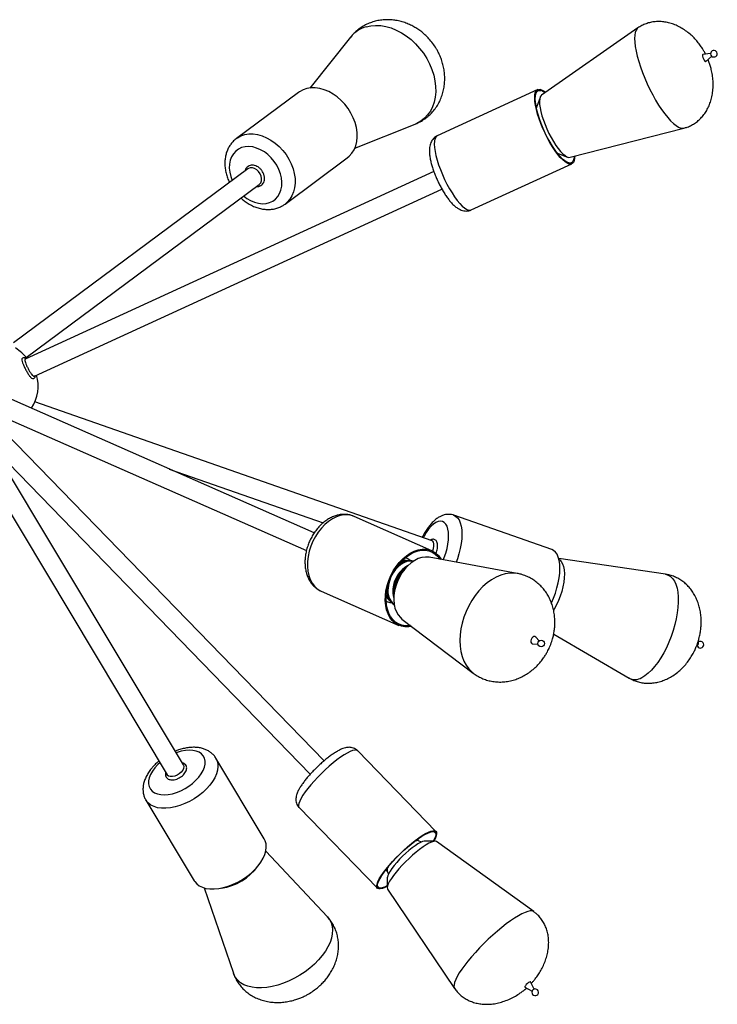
# Model space of a CAD drawing. Header units: millimetres. Extents: x 439 to 897, y 326 to 622.
# Tile 3 of 23: x 487 to 523, y 327 to 379. Entities that reach past the tile are written whole.
import ezdxf

# ---------------------------------------------------------------- set-up
doc = ezdxf.new("R2010")
doc.units = ezdxf.units.MM

msp = doc.modelspace()

# ---------------------------------------------------------------- linework, layer by layer
at = {"color": 7, "linetype": 'Continuous', "lineweight": 25}
for p, q in [((518.858, 378.143), (513.84, 374.638)), ((503.901, 377.666), (501.783, 375.015)), ((522.646, 376.81), (522.233, 376.754)), ((522.4, 376.39), (522.712, 376.666)), ((513.64, 374.929), (508.41, 372.529)), ((501.186, 374.783), (497.953, 372.383)), ((513.764, 374.528), (513.592, 374.048)), ((504.114, 371.876), (507.264, 373.137)), ((515.323, 371.407), (521.252, 372.926)), ((500.487, 368.971), (503.719, 371.371)), ((514.714, 371.604), (515.19, 371.421)), ((498.545, 370.799), (486.345, 361.74)), ((510.183, 368.666), (515.413, 371.066)), ((508.234, 370.66), (486.96, 360.897)), ((487.005, 360.985), (499.141, 369.996)), ((487.435, 360.015), (508.651, 369.751)), ((486.862, 360.957), (486.847, 360.956)), ((486.895, 360.961), (486.862, 360.957)), ((502.003, 351.842), (486.254, 358.787)), ((508.144, 351.439), (487.463, 358.677)), ((485.725, 357.927), (501.599, 350.927)), ((502.515, 339.969), (485.898, 357.095)), ((483.996, 356.497), (494.338, 339.25)), ((484.984, 356.601), (501.797, 339.273)), ((495.196, 339.764), (485.287, 356.288)), ((494.458, 355.169), (502.468, 352.366)), ((508.128, 350.917), (504.078, 352.703)), ((514.38, 350.978), (509.276, 352.764)), ((506.933, 350.399), (506.741, 350.387)), ((512.571, 349.736), (507.992, 350.575)), ((520.298, 349.69), (514.736, 350.505)), ((506.871, 350.131), (506.725, 349.986)), ((502.363, 348.814), (506.413, 347.028)), ((506.16, 348.777), (506.154, 348.692)), ((505.763, 348.282), (505.819, 348.259)), ((505.869, 348.41), (505.99, 348.26)), ((506.154, 348.692), (506.146, 348.486)), ((506.574, 347.359), (510.281, 344.544)), ((513.723, 346.229), (513.538, 346.421)), ((514.474, 346.575), (518.406, 344.284)), ((522.008, 346.138), (521.983, 346.158)), ((513.381, 346.066), (513.648, 346.058)), ((521.927, 345.994), (521.958, 345.994)), ((521.968, 345.996), (521.958, 345.994)), ((499.402, 335.91), (496.884, 340.11)), ((508.342, 336.297), (504.267, 340.497)), ((493.239, 337.924), (495.757, 333.724)), ((501.216, 337.538), (505.292, 333.338)), ((507.421, 335.833), (507.391, 335.899)), ((507.583, 335.744), (507.438, 335.815)), ((508.301, 335.785), (507.773, 335.796)), ((513.431, 332.124), (508.377, 335.764)), ((502.689, 331.843), (499.482, 335.275)), ((505.718, 334.276), (505.784, 334.244)), ((505.801, 334.227), (505.867, 334.079)), ((505.81, 333.891), (505.804, 333.363)), ((496.28, 333.354), (497.797, 328.909)), ((505.823, 333.287), (509.309, 328.125)), ((513.46, 328.083), (513.262, 328.463)), ((512.974, 328.183), (513.347, 327.974))]:
    msp.add_line(p, q, dxfattribs=at)
at = {"color": 8, "linetype": 'Continuous', "lineweight": 25}
msp.add_line((498.993, 369.886), (499.013, 369.879), dxfattribs=at)
at = {"color": 8, "linetype": 'Continuous', "lineweight": 25, "flags": 128}
for points in [[(504.703, 378.204), (504.946, 378.258), (505.2, 378.279), (505.464, 378.267), (505.733, 378.222), (506.005, 378.145), (506.275, 378.036), (506.541, 377.897), (506.799, 377.73), (507.045, 377.536), (507.278, 377.319), (507.493, 377.081), (507.688, 376.824), (507.861, 376.553), (508.01, 376.271), (508.132, 375.98), (508.226, 375.686), (508.291, 375.39), (508.326, 375.099), (508.331, 374.813), (508.305, 374.539), (508.249, 374.278), (508.164, 374.035), (508.051, 373.812), (507.91, 373.611), (507.745, 373.437), (507.556, 373.29), (507.347, 373.173), (507.264, 373.137)], [(518.858, 378.143), (518.824, 378.114), (518.763, 378.029), (518.72, 377.914), (518.693, 377.768), (518.685, 377.595), (518.694, 377.396), (518.72, 377.174), (518.764, 376.931), (518.825, 376.671), (518.901, 376.397), (518.993, 376.112), (519.098, 375.821), (519.216, 375.526), (519.345, 375.231), (519.483, 374.94), (519.629, 374.657), (519.781, 374.385), (519.937, 374.128), (520.094, 373.889), (520.252, 373.671), (520.408, 373.476), (520.56, 373.308), (520.705, 373.167), (520.844, 373.057), (520.972, 372.978), (521.09, 372.931), (521.195, 372.918), (521.252, 372.926)], [(497.946, 372.378), (498.006, 372.42), (498.188, 372.519), (498.388, 372.586), (498.602, 372.62), (498.826, 372.621), (499.058, 372.589), (499.292, 372.524), (499.525, 372.428), (499.752, 372.301), (499.971, 372.147), (500.177, 371.968), (500.366, 371.766), (500.536, 371.546), (500.683, 371.311), (500.805, 371.066)], [(508.41, 372.529), (508.386, 372.515), (508.328, 372.454), (508.286, 372.361), (508.262, 372.238), (508.255, 372.087), (508.267, 371.911), (508.296, 371.712), (508.342, 371.494), (508.404, 371.26), (508.482, 371.016), (508.573, 370.764), (508.677, 370.509), (508.792, 370.256), (508.915, 370.008), (509.045, 369.771), (509.179, 369.548), (509.315, 369.343), (509.451, 369.159), (509.584, 369), (509.712, 368.868), (509.833, 368.766), (509.945, 368.695), (510.046, 368.657), (510.134, 368.652), (510.183, 368.666)], [(500.163, 370.774), (500.054, 370.988), (499.921, 371.191), (499.767, 371.378), (499.594, 371.545), (499.406, 371.688), (499.209, 371.803), (499.005, 371.89), (498.801, 371.944), (498.6, 371.966), (498.407, 371.955), (498.225, 371.91), (498.06, 371.834), (497.915, 371.727), (497.793, 371.593), (497.697, 371.433), (497.629, 371.252), (497.591, 371.054), (497.583, 370.843), (497.605, 370.624), (497.657, 370.401), (497.732, 370.195)], [(498.328, 369.392), (498.495, 369.267), (498.693, 369.151), (498.896, 369.065), (499.101, 369.01), (499.302, 368.988), (499.495, 369), (499.676, 369.044), (499.841, 369.121), (499.986, 369.227), (500.108, 369.362), (500.204, 369.521), (500.272, 369.702), (500.311, 369.901), (500.319, 370.112), (500.297, 370.331), (500.244, 370.553), (500.163, 370.774)], [(500.805, 371.066), (500.9, 370.813), (500.967, 370.559), (501.003, 370.306), (501.009, 370.059), (500.984, 369.824), (500.929, 369.602), (500.845, 369.4), (500.734, 369.219), (500.596, 369.063), (500.485, 368.97)], [(504.078, 352.703), (503.949, 352.749), (503.762, 352.783), (503.565, 352.783), (503.363, 352.748), (503.158, 352.678), (502.954, 352.576), (502.754, 352.443), (502.563, 352.281), (502.383, 352.093), (502.217, 351.882), (502.068, 351.652), (501.939, 351.407), (501.832, 351.15), (501.749, 350.887), (501.691, 350.622), (501.659, 350.359), (501.654, 350.103), (501.675, 349.858), (501.723, 349.628), (501.797, 349.418), (501.895, 349.231), (502.016, 349.07), (502.157, 348.937), (502.316, 348.836), (502.363, 348.814)], [(508.723, 350.441), (508.773, 350.565), (508.853, 350.794), (508.918, 351.026), (508.965, 351.255), (508.993, 351.477), (509.003, 351.686), (508.994, 351.877), (508.966, 352.047), (508.92, 352.191), (508.857, 352.306), (508.777, 352.391), (508.684, 352.442), (508.579, 352.459), (508.464, 352.441), (508.342, 352.389), (508.216, 352.304), (508.088, 352.188), (507.962, 352.043), (507.84, 351.873), (507.724, 351.681), (507.682, 351.601)], [(509.278, 352.764), (509.367, 352.719), (509.463, 352.634), (509.544, 352.517), (509.608, 352.37), (509.655, 352.196), (509.683, 351.996), (509.692, 351.776), (509.682, 351.538), (509.653, 351.287), (509.605, 351.027), (509.54, 350.762), (509.458, 350.497), (509.394, 350.318)], [(507.158, 350.365), (507.124, 350.372), (506.977, 350.379), (506.824, 350.352), (506.669, 350.293), (506.517, 350.201), (506.371, 350.081), (506.237, 349.936), (506.118, 349.769), (506.042, 349.636)], [(506.844, 350.512), (506.816, 350.525), (506.744, 350.551)], [(512.571, 349.736), (512.412, 349.756), (512.184, 349.754), (511.949, 349.717), (511.712, 349.647), (511.475, 349.543), (511.24, 349.407), (511.012, 349.242), (510.792, 349.048), (510.583, 348.829), (510.389, 348.587), (510.212, 348.326), (510.053, 348.047), (509.915, 347.756), (509.8, 347.456), (509.708, 347.15), (509.642, 346.842), (509.602, 346.537)], [(520.298, 349.69), (520.303, 349.689), (520.437, 349.65), (520.559, 349.577), (520.667, 349.472), (520.76, 349.334), (520.836, 349.166), (520.895, 348.971), (520.936, 348.75), (520.958, 348.507), (520.96, 348.244), (520.944, 347.965), (520.91, 347.673), (520.857, 347.372), (520.786, 347.066), (520.698, 346.758), (520.595, 346.453), (520.477, 346.154), (520.346, 345.865), (520.205, 345.59), (520.053, 345.332), (519.894, 345.094), (519.73, 344.88), (519.562, 344.692), (519.392, 344.532), (519.224, 344.402), (519.058, 344.305)], [(506.145, 348.909), (506.141, 348.72), (506.151, 348.616)], [(505.75, 348.296), (505.751, 348.295), (505.839, 348.252)], [(505.756, 348.614), (505.769, 348.58), (505.842, 348.446)], [(509.602, 346.537), (509.588, 346.237), (509.601, 345.948), (509.64, 345.671), (509.706, 345.412), (509.796, 345.173), (509.911, 344.957), (510.048, 344.767), (510.206, 344.605), (510.278, 344.546)], [(493.705, 339.609), (493.579, 339.438), (493.482, 339.264), (493.416, 339.093), (493.381, 338.928), (493.38, 338.773), (493.411, 338.631), (493.474, 338.505), (493.568, 338.399), (493.691, 338.315), (493.84, 338.254), (494.011, 338.217), (494.201, 338.207), (494.406, 338.222), (494.62, 338.263), (494.84, 338.329), (495.06, 338.418), (495.275, 338.528), (495.481, 338.657), (495.673, 338.801), (495.846, 338.959), (495.997, 339.125), (496.123, 339.297), (496.22, 339.47), (496.287, 339.642), (496.321, 339.807), (496.323, 339.962), (496.292, 340.104), (496.228, 340.229), (496.134, 340.335), (496.011, 340.42), (495.862, 340.481), (495.691, 340.517), (495.501, 340.528), (495.296, 340.512), (495.082, 340.471), (494.862, 340.406), (494.821, 340.391)], [(504.113, 340.532), (504.004, 340.507), (503.874, 340.456), (503.724, 340.381), (503.557, 340.282), (503.377, 340.162), (503.186, 340.022), (502.987, 339.865), (502.784, 339.693), (502.58, 339.51), (502.379, 339.318), (502.184, 339.122), (501.998, 338.923), (501.826, 338.726), (501.669, 338.534), (501.53, 338.351), (501.412, 338.178), (501.317, 338.021), (501.246, 337.88), (501.201, 337.758), (501.182, 337.658), (501.19, 337.582), (501.216, 337.538)], [(496.883, 340.111), (496.937, 340.002), (496.979, 339.843), (496.989, 339.67), (496.966, 339.485), (496.91, 339.293), (496.823, 339.096), (496.706, 338.897), (496.56, 338.701), (496.389, 338.51), (496.195, 338.327), (495.981, 338.157), (495.752, 338.001), (495.511, 337.863), (495.263, 337.744), (495.011, 337.647), (494.759, 337.574), (494.513, 337.525), (494.277, 337.502), (494.053, 337.504), (493.847, 337.533), (493.662, 337.587), (493.501, 337.666), (493.366, 337.767), (493.26, 337.89), (493.241, 337.92)], [(493.963, 339.876), (493.856, 339.776), (493.705, 339.609)], [(507.421, 335.833), (507.404, 335.855), (507.355, 335.87), (507.351, 335.87)], [(505.748, 334.315), (505.758, 334.268), (505.784, 334.244)], [(502.689, 331.843), (502.792, 331.713), (502.878, 331.548), (502.933, 331.366), (502.956, 331.169), (502.945, 330.961), (502.902, 330.742), (502.827, 330.517), (502.721, 330.288), (502.585, 330.058), (502.421, 329.83), (502.23, 329.606), (502.016, 329.39), (501.781, 329.184), (501.528, 328.991), (501.26, 328.813), (500.981, 328.652), (500.694, 328.511), (500.402, 328.391), (500.11, 328.294), (499.82, 328.221), (499.538, 328.173), (499.265, 328.151), (499.006, 328.154), (498.764, 328.183), (498.542, 328.237), (498.343, 328.316), (498.168, 328.418), (498.022, 328.544), (497.904, 328.69), (497.817, 328.854), (497.797, 328.909)], [(513.431, 332.124), (513.424, 332.129), (513.35, 332.156), (513.251, 332.156), (513.128, 332.131), (512.984, 332.081), (512.819, 332.005), (512.637, 331.906), (512.439, 331.784), (512.228, 331.641), (512.006, 331.479), (511.776, 331.299), (511.541, 331.105), (511.305, 330.897), (511.069, 330.68), (510.838, 330.456), (510.613, 330.228), (510.399, 329.997), (510.196, 329.769), (510.009, 329.544), (509.839, 329.327), (509.688, 329.119), (509.559, 328.924), (509.452, 328.743), (509.371, 328.58), (509.314, 328.436), (509.283, 328.313), (509.279, 328.213), (509.302, 328.136), (509.309, 328.125)]]:
    msp.add_lwpolyline(points, dxfattribs=at)
at = {"color": 7, "linetype": 'Continuous', "lineweight": 25, "flags": 128}
for points in [[(522.233, 376.754), (522.223, 376.749), (522.213, 376.719), (522.219, 376.666), (522.238, 376.599), (522.269, 376.527), (522.306, 376.462), (522.344, 376.413), (522.377, 376.388), (522.401, 376.39), (522.401, 376.39)], [(504.037, 373.466), (503.915, 373.711), (503.768, 373.946), (503.598, 374.166), (503.409, 374.368), (503.203, 374.547), (502.985, 374.701), (502.757, 374.828), (502.524, 374.924), (502.29, 374.989), (502.059, 375.021), (501.834, 375.02), (501.62, 374.986), (501.42, 374.919), (501.238, 374.82), (501.186, 374.783)], [(515.568, 371.469), (515.561, 371.357), (515.537, 371.234), (515.496, 371.141), (515.438, 371.08), (515.364, 371.052), (515.276, 371.057), (515.175, 371.095), (515.063, 371.166), (514.942, 371.268), (514.814, 371.4), (514.681, 371.559), (514.545, 371.743), (514.409, 371.948), (514.275, 372.171), (514.145, 372.408), (514.022, 372.656), (513.907, 372.909), (513.803, 373.164), (513.712, 373.416), (513.634, 373.66), (513.572, 373.894), (513.526, 374.112), (513.497, 374.311), (513.485, 374.487), (513.492, 374.638), (513.516, 374.761), (513.558, 374.854), (513.616, 374.915), (513.689, 374.943), (513.777, 374.938), (513.777, 374.938)], [(515.537, 371.461), (515.532, 371.403), (515.509, 371.283), (515.468, 371.193), (515.412, 371.134), (515.34, 371.107), (515.255, 371.112), (515.157, 371.149), (515.048, 371.218), (514.93, 371.317), (514.806, 371.445), (514.676, 371.6), (514.545, 371.778), (514.412, 371.978), (514.282, 372.194), (514.156, 372.425), (514.036, 372.665), (513.925, 372.911), (513.824, 373.159), (513.735, 373.404), (513.659, 373.641), (513.599, 373.868), (513.554, 374.08), (513.526, 374.273), (513.515, 374.445), (513.521, 374.592), (513.545, 374.711), (513.585, 374.801), (513.641, 374.861), (513.713, 374.888), (513.798, 374.883), (513.798, 374.883)], [(513.84, 374.638), (513.818, 374.62), (513.773, 374.55), (513.744, 374.449), (513.732, 374.319), (513.739, 374.163), (513.763, 373.984), (513.804, 373.786), (513.862, 373.572), (513.934, 373.348), (514.021, 373.117), (514.119, 372.884), (514.227, 372.654), (514.343, 372.432), (514.464, 372.223), (514.588, 372.029), (514.712, 371.857), (514.834, 371.708), (514.952, 371.586), (515.062, 371.493), (515.163, 371.432), (515.253, 371.404), (515.323, 371.407)], [(513.592, 374.048), (513.582, 374.012), (513.575, 373.974)], [(503.719, 371.371), (503.828, 371.463), (503.966, 371.619), (504.078, 371.8), (504.162, 372.002), (504.217, 372.224), (504.241, 372.459), (504.235, 372.706), (504.199, 372.959), (504.132, 373.213), (504.037, 373.466)], [(514.646, 371.638), (514.663, 371.628), (514.714, 371.604)], [(499.141, 369.996), (499.154, 370.006), (499.219, 370.084), (499.256, 370.186), (499.263, 370.304), (499.239, 370.429), (499.185, 370.551), (499.106, 370.662), (499.007, 370.753), (498.896, 370.818), (498.782, 370.851), (498.671, 370.851), (498.574, 370.818), (498.545, 370.799)], [(508.182, 350.891), (508.186, 350.902), (508.222, 351.032), (508.24, 351.157), (508.239, 351.268), (508.218, 351.357), (508.18, 351.417), (508.144, 351.439)], [(507.082, 346.973), (506.926, 346.948), (506.729, 346.948), (506.542, 346.982), (506.367, 347.05), (506.207, 347.151), (506.066, 347.283), (505.945, 347.445), (505.847, 347.632), (505.774, 347.842), (505.726, 348.072), (505.704, 348.317), (505.709, 348.573), (505.741, 348.836), (505.799, 349.101), (505.883, 349.364), (505.99, 349.621), (506.119, 349.866), (506.267, 350.096), (506.433, 350.307), (506.613, 350.495), (506.805, 350.657), (507.004, 350.79), (507.208, 350.892), (507.413, 350.961), (507.616, 350.997), (507.812, 350.997), (508, 350.963), (508.175, 350.895), (508.334, 350.794), (508.475, 350.662), (508.596, 350.501), (508.62, 350.46)], [(507.024, 347.017), (506.935, 347.006), (506.744, 347.005), (506.562, 347.038), (506.392, 347.104), (506.237, 347.203), (506.1, 347.331), (505.983, 347.488), (505.888, 347.67), (505.816, 347.874), (505.769, 348.097), (505.748, 348.335), (505.753, 348.584), (505.784, 348.84), (505.841, 349.097), (505.922, 349.353), (506.026, 349.602), (506.151, 349.841), (506.296, 350.064), (506.457, 350.269), (506.632, 350.452), (506.818, 350.609), (507.012, 350.739), (507.21, 350.838), (507.409, 350.905), (507.606, 350.939), (507.797, 350.94), (507.979, 350.907), (508.149, 350.841), (508.304, 350.742), (508.441, 350.614), (508.548, 350.473)], [(514.354, 348.198), (514.355, 348.199), (514.465, 348.451), (514.562, 348.711), (514.644, 348.976), (514.709, 349.241), (514.756, 349.501), (514.785, 349.752), (514.795, 349.99), (514.786, 350.21), (514.758, 350.41), (514.712, 350.584), (514.648, 350.731), (514.567, 350.848), (514.471, 350.933), (514.38, 350.978)], [(507.992, 350.575), (507.969, 350.579), (507.791, 350.588), (507.607, 350.563), (507.42, 350.504), (507.234, 350.412), (507.052, 350.289), (506.878, 350.137), (506.716, 349.96), (506.57, 349.762), (506.441, 349.545), (506.333, 349.315), (506.248, 349.077), (506.188, 348.835), (506.153, 348.593)], [(506.991, 350.404), (506.938, 350.451), (506.844, 350.512)], [(506.933, 350.399), (506.932, 350.399), (506.863, 350.391)], [(514.743, 350.479), (514.788, 350.448), (514.87, 350.358), (514.937, 350.238), (514.986, 350.089), (515.018, 349.914), (515.03, 349.717), (515.024, 349.502), (514.998, 349.273), (514.955, 349.035), (514.893, 348.793), (514.816, 348.552), (514.723, 348.316), (514.618, 348.09), (514.503, 347.88), (514.465, 347.819)], [(505.842, 348.446), (505.844, 348.444), (505.869, 348.41)], [(505.93, 348.347), (505.942, 348.327), (505.99, 348.26)], [(506.153, 348.593), (506.145, 348.358), (506.164, 348.134), (506.209, 347.925), (506.28, 347.736), (506.374, 347.57), (506.491, 347.431), (506.574, 347.359)], [(513.538, 346.421), (513.499, 346.445), (513.443, 346.447), (513.386, 346.42), (513.334, 346.368), (513.297, 346.299), (513.279, 346.224)], [(513.279, 346.224), (513.284, 346.155), (513.31, 346.1), (513.354, 346.07), (513.381, 346.066)], [(495.196, 339.764), (495.203, 339.751), (495.221, 339.672), (495.205, 339.58), (495.157, 339.483), (495.08, 339.388), (494.979, 339.301), (494.863, 339.23), (494.74, 339.18), (494.619, 339.154), (494.508, 339.154), (494.417, 339.18), (494.352, 339.23), (494.338, 339.25)], [(495.757, 333.724), (495.779, 333.69), (495.885, 333.567), (496.019, 333.466), (496.181, 333.387), (496.366, 333.333), (496.572, 333.304), (496.795, 333.302), (497.032, 333.325), (497.278, 333.374), (497.529, 333.447), (497.781, 333.544), (498.03, 333.663), (498.271, 333.801), (498.5, 333.957), (498.713, 334.127), (498.907, 334.31), (499.079, 334.501), (499.224, 334.697), (499.342, 334.896), (499.429, 335.093), (499.485, 335.285), (499.508, 335.47), (499.498, 335.643), (499.455, 335.802), (499.402, 335.91)], [(505.805, 333.438), (505.685, 333.379), (505.554, 333.328), (505.446, 333.303), (505.36, 333.303), (505.3, 333.33), (505.265, 333.382), (505.258, 333.458), (505.276, 333.558), (505.322, 333.68), (505.392, 333.821), (505.487, 333.978), (505.605, 334.151), (505.744, 334.334), (505.901, 334.526), (506.074, 334.723), (506.259, 334.922), (506.454, 335.118), (506.655, 335.31), (506.859, 335.493), (507.062, 335.665), (507.261, 335.822), (507.452, 335.962), (507.633, 336.082), (507.799, 336.181), (507.949, 336.256), (508.079, 336.307), (508.188, 336.332), (508.188, 336.332)], [(505.805, 333.462), (505.717, 333.419), (505.59, 333.37), (505.484, 333.345), (505.401, 333.346), (505.343, 333.372), (505.309, 333.422), (505.302, 333.497), (505.32, 333.594), (505.364, 333.712), (505.433, 333.849), (505.525, 334.002), (505.64, 334.169), (505.774, 334.348), (505.927, 334.534), (506.095, 334.726), (506.275, 334.919), (506.464, 335.11), (506.659, 335.296), (506.858, 335.474), (507.055, 335.641), (507.248, 335.793), (507.434, 335.929), (507.61, 336.046), (507.771, 336.142), (507.917, 336.215), (508.044, 336.265), (508.149, 336.289), (508.149, 336.289)], [(508.149, 336.289), (508.232, 336.288), (508.291, 336.263), (508.324, 336.212), (508.332, 336.138), (508.314, 336.041), (508.27, 335.923), (508.202, 335.787)], [(508.188, 336.332), (508.273, 336.331), (508.334, 336.305), (508.368, 336.253), (508.376, 336.176), (508.357, 336.076), (508.312, 335.955), (508.241, 335.814), (508.226, 335.787)], [(508.377, 335.764), (508.369, 335.769), (508.306, 335.785), (508.218, 335.776), (508.108, 335.74), (507.978, 335.68), (507.83, 335.596), (507.668, 335.49), (507.494, 335.364), (507.312, 335.221), (507.126, 335.063), (506.94, 334.894), (506.758, 334.718), (506.582, 334.537), (506.418, 334.356), (506.267, 334.178), (506.134, 334.007), (506.02, 333.846), (505.929, 333.699), (505.862, 333.569), (505.82, 333.457), (505.804, 333.368), (505.815, 333.301), (505.823, 333.287)], [(507.773, 335.796), (507.735, 335.793), (507.643, 335.769), (507.53, 335.719), (507.4, 335.645), (507.255, 335.549), (507.099, 335.434), (506.936, 335.302), (506.77, 335.158), (506.607, 335.003), (506.449, 334.844), (506.302, 334.683), (506.168, 334.525), (506.051, 334.374), (505.955, 334.234), (505.882, 334.109), (505.834, 334.001), (505.811, 333.914), (505.81, 333.891)], [(513.262, 328.463), (513.246, 328.469), (513.21, 328.455), (513.159, 328.421), (513.102, 328.373), (513.047, 328.317), (513.002, 328.263), (512.975, 328.218), (512.969, 328.19), (512.974, 328.183)]]:
    msp.add_lwpolyline(points, dxfattribs=at)
at = {"color": 7, "linetype": 'Continuous', "lineweight": 25}
msp.add_circle((513.819, 346.085), 0.173, dxfattribs=at)
at = {"color": 8, "linetype": 'Continuous', "lineweight": 25}
for centre, radius, start, end in [((505.155, 376.665), 1.604, 106.3558, 141.3869), ((486.888, 360.87), 0.094, 21.5716, 106.5801), ((507.087, 349.332), 1.082, 101.9282, 135.6441), ((506.796, 349.65), 0.739, 94.2067, 112.4217), ((506.73, 349.787), 0.62, 78.0746, 105.6601), ((507.599, 348.821), 1.503, 118.3637, 175.9193), ((507.716, 348.771), 1.577, 126.4226, 174.9893), ((507.573, 348.829), 1.73, 159.5665, 174.5853), ((506.888, 348.865), 1.089, 176.7189, 208.403), ((506.767, 348.828), 0.931, 169.851, 229.7895), ((507.231, 348.808), 1.138, 173.9119, 197.4133), ((506.3, 348.818), 0.615, 206.61, 234.468), ((518.713, 344.87), 0.661, 242.3693, 301.4059), ((504.158, 340.375), 0.164, 48.4187, 106.0479), ((507.392, 335.484), 0.335, 82.0619, 121.8359), ((506.093, 334.273), 0.296, 143.6762, 188.9683)]:
    msp.add_arc(centre, radius, start, end, dxfattribs=at)
at = {"color": 7, "linetype": 'Continuous', "lineweight": 25}
for centre, radius, start, end in [((522.819, 376.803), 0.173, 225.7407, 183.5596), ((522.843, 376.814), 0.198, 186.2877, 223.0126), ((513.559, 374.243), 0.728, 47.8742, 72.5448), ((513.605, 374.249), 0.663, 51.083, 73.0092), ((508.137, 348.589), 1.986, 135.3255, 174.5874), ((506.051, 348.804), 0.591, 248.9677, 268.1126), ((522.111, 346.021), 0.173, 189.0572, 132.366), ((521.905, 346.091), 0.113, 303.5231, 24.8011), ((496.797, 336.122), 2.798, 277.5023, 324.3966), ((513.511, 327.918), 0.173, 157.5824, 44.1356), ((513.549, 327.879), 0.223, 116.1536, 152.1176), ((513.511, 327.918), 0.173, 44.1356, 110.6887)]:
    msp.add_arc(centre, radius, start, end, dxfattribs=at)
for start_param, end_param in [(3.630974, 3.842669), (2.763186, 3.331462)]:
    msp.add_ellipse((482.634, 359.48), major_axis=(-5, 0), ratio=0.62, start_param=start_param, end_param=end_param, dxfattribs=at)
for points, knots in [([(508.183, 377.332), (508.116, 377.417), (508.022, 377.536), (507.868, 377.698), (507.729, 377.829), (507.551, 377.974), (507.354, 378.112), (507.137, 378.239), (506.902, 378.351), (506.654, 378.444), (506.394, 378.513), (506.128, 378.558), (505.857, 378.576), (505.585, 378.566), (505.316, 378.528), (505.053, 378.461), (504.799, 378.365), (504.557, 378.241), (504.329, 378.09), (504.121, 377.911), (503.976, 377.765), (503.91, 377.674), (503.898, 377.658)], [0, 0, 0, 0, 0.06404, 0.089982, 0.133094, 0.177983, 0.226192, 0.276531, 0.328455, 0.381509, 0.435343, 0.489692, 0.544357, 0.599205, 0.654161, 0.709198, 0.76434, 0.819648, 0.875219, 0.931179, 0.987653, 1, 1, 1, 1]), ([(522.382, 376.774), (522.354, 376.83), (522.304, 376.93), (522.203, 377.094), (522.082, 377.273), (521.919, 377.477), (521.731, 377.679), (521.518, 377.871), (521.287, 378.044), (521.041, 378.192), (520.786, 378.312), (520.527, 378.401), (520.267, 378.457), (520.01, 378.482), (519.758, 378.475), (519.514, 378.437), (519.28, 378.368), (519.059, 378.273), (518.925, 378.186), (518.858, 378.143)], [0, 0, 0, 0, 0.043598, 0.077294, 0.133951, 0.194284, 0.259237, 0.326358, 0.394018, 0.461056, 0.526759, 0.590762, 0.652955, 0.713421, 0.772388, 0.830189, 0.887232, 0.943979, 1, 1, 1, 1]), ([(507.261, 373.139), (507.289, 373.15), (507.402, 373.191), (507.589, 373.292), (507.817, 373.442), (508.027, 373.62), (508.217, 373.823), (508.385, 374.049), (508.528, 374.297), (508.644, 374.566), (508.727, 374.843), (508.78, 375.122), (508.803, 375.398), (508.8, 375.678), (508.769, 375.957), (508.712, 376.232), (508.633, 376.494), (508.541, 376.723), (508.446, 376.917), (508.334, 377.117), (508.241, 377.249), (508.183, 377.332)], [0, 0, 0, 0, 0.018357, 0.073737, 0.129381, 0.185415, 0.241963, 0.299177, 0.357253, 0.416412, 0.476918, 0.532105, 0.587767, 0.643821, 0.700102, 0.75626, 0.811488, 0.863327, 0.903579, 0.939961, 1, 1, 1, 1]), ([(521.25, 372.928), (521.31, 372.944), (521.448, 372.981), (521.652, 373.074), (521.859, 373.199), (522.05, 373.353), (522.224, 373.533), (522.377, 373.739), (522.509, 373.968), (522.618, 374.22), (522.701, 374.494), (522.756, 374.788), (522.781, 375.09), (522.775, 375.393), (522.743, 375.69), (522.69, 375.956), (522.627, 376.185), (522.571, 376.355), (522.529, 376.454), (522.513, 376.49)], [0, 0, 0, 0, 0.0438249, 0.1005448, 0.1574536, 0.2148947, 0.2733264, 0.3332001, 0.3949302, 0.4588929, 0.5254367, 0.5949243, 0.6678463, 0.7367067, 0.8066889, 0.8757007, 0.9250363, 0.972671, 1, 1, 1, 1]), ([(497.947, 372.374), (497.912, 372.348), (497.821, 372.28), (497.696, 372.143), (497.575, 371.97), (497.478, 371.778), (497.407, 371.57), (497.363, 371.349), (497.347, 371.118), (497.358, 370.879), (497.397, 370.636), (497.465, 370.394), (497.531, 370.211), (497.582, 370.113), (497.593, 370.092)], [0, 0, 0, 0, 0.055627, 0.144147, 0.232649, 0.321675, 0.411659, 0.502854, 0.595305, 0.688867, 0.783275, 0.878242, 0.973533, 1, 1, 1, 1]), ([(508.41, 372.525), (508.378, 372.51), (508.304, 372.474), (508.211, 372.39), (508.13, 372.287), (508.071, 372.171), (508.029, 372.045), (508.004, 371.9), (507.997, 371.731), (508.01, 371.535), (508.044, 371.319), (508.095, 371.096), (508.161, 370.871), (508.238, 370.643), (508.327, 370.415), (508.426, 370.189), (508.533, 369.968), (508.647, 369.754), (508.768, 369.551), (508.893, 369.359), (509.023, 369.183), (509.159, 369.021), (509.304, 368.876), (509.448, 368.762), (509.591, 368.681), (509.723, 368.631), (509.857, 368.606), (509.991, 368.609), (510.102, 368.629), (510.162, 368.66), (510.181, 368.67)], [0, 0, 0, 0, 0.021246, 0.048484, 0.075308, 0.102833, 0.132393, 0.165778, 0.205082, 0.250262, 0.29539, 0.3384, 0.379985, 0.420733, 0.461002, 0.50103, 0.540994, 0.581024, 0.621262, 0.661912, 0.703261, 0.745764, 0.790202, 0.837819, 0.873535, 0.904505, 0.933035, 0.960301, 0.987015, 1, 1, 1, 1]), ([(498.989, 369.883), (498.998, 369.883), (499.024, 369.883), (499.092, 369.879), (499.183, 369.909), (499.278, 369.967), (499.351, 370.051), (499.399, 370.153), (499.421, 370.269), (499.417, 370.374), (499.399, 370.463), (499.371, 370.552), (499.32, 370.657), (499.238, 370.77), (499.138, 370.866), (499.023, 370.939), (498.901, 370.985), (498.777, 371.001), (498.66, 370.985), (498.556, 370.937), (498.473, 370.863), (498.416, 370.778), (498.399, 370.713), (498.392, 370.685)], [0, 0, 0, 0, 0.011129, 0.037043, 0.0916, 0.144668, 0.196707, 0.248537, 0.301085, 0.354751, 0.384369, 0.414577, 0.469631, 0.524839, 0.580234, 0.635865, 0.691751, 0.747587, 0.802716, 0.856457, 0.90885, 0.96067, 1, 1, 1, 1]), ([(498.188, 369.289), (498.244, 369.239), (498.365, 369.132), (498.568, 368.994), (498.79, 368.873), (499.021, 368.781), (499.256, 368.718), (499.491, 368.686), (499.723, 368.687), (499.946, 368.719), (500.156, 368.784), (500.337, 368.867), (500.439, 368.94), (500.483, 368.972)], [0, 0, 0, 0, 0.082456, 0.178375, 0.274505, 0.370697, 0.466703, 0.562158, 0.656637, 0.749775, 0.841392, 0.93156, 1, 1, 1, 1]), ([(486.813, 360.931), (486.802, 360.927), (486.775, 360.917), (486.777, 360.841), (486.812, 360.715), (486.88, 360.551), (486.968, 360.369), (487.065, 360.19), (487.161, 360.035), (487.25, 359.925), (487.321, 359.869), (487.351, 359.88), (487.363, 359.883)], [0, 0, 0, 0, 0.068279, 0.174655, 0.282797, 0.392436, 0.50224, 0.610685, 0.717778, 0.825004, 0.933202, 1, 1, 1, 1]), ([(486.847, 360.956), (486.844, 360.955), (486.822, 360.953), (486.806, 360.939), (486.792, 360.926)], [0, 0, 0, 0, 0.099116, 1, 1, 1, 1]), ([(486.96, 360.897), (486.95, 360.887), (486.93, 360.866), (486.942, 360.779), (486.981, 360.66), (487.045, 360.515), (487.122, 360.362), (487.205, 360.219), (487.287, 360.102), (487.36, 360.029), (487.41, 360.001), (487.428, 360.017), (487.432, 360.021)], [0, 0, 0, 0, 0.105724, 0.211398, 0.319124, 0.427595, 0.53538, 0.642185, 0.748762, 0.855739, 0.962948, 1, 1, 1, 1]), ([(487.01, 360.92), (487.005, 360.924), (486.983, 360.942), (486.958, 360.945), (486.939, 360.948)], [0, 0, 0, 0, 0.195711, 1, 1, 1, 1]), ([(487.362, 359.875), (487.378, 359.88), (487.408, 359.891), (487.451, 359.933), (487.48, 359.981), (487.479, 360.023), (487.479, 360.035)], [0, 0, 0, 0, 0.23622, 0.457324, 0.843129, 1, 1, 1, 1]), ([(504.079, 352.699), (504.037, 352.717), (503.935, 352.762), (503.76, 352.8), (503.561, 352.815), (503.358, 352.8), (503.154, 352.755), (502.95, 352.68), (502.75, 352.577), (502.556, 352.446), (502.371, 352.289), (502.198, 352.108), (502.04, 351.907), (501.9, 351.69), (501.78, 351.458), (501.68, 351.216), (501.603, 350.967), (501.55, 350.714), (501.522, 350.461), (501.519, 350.21), (501.544, 349.966), (501.597, 349.732), (501.676, 349.514), (501.783, 349.315), (501.913, 349.14), (502.064, 348.994), (502.215, 348.885), (502.319, 348.838), (502.362, 348.818)], [0, 0, 0, 0, 0.025444, 0.061943, 0.098442, 0.135289, 0.17276, 0.211012, 0.25005, 0.289738, 0.329863, 0.370215, 0.410621, 0.45102, 0.491414, 0.531835, 0.572326, 0.61293, 0.653693, 0.694642, 0.735755, 0.776893, 0.817814, 0.858207, 0.897782, 0.936386, 0.974065, 1, 1, 1, 1]), ([(509.279, 352.76), (509.263, 352.766), (509.199, 352.794), (509.076, 352.811), (508.919, 352.811), (508.764, 352.781), (508.61, 352.725), (508.456, 352.641), (508.301, 352.528), (508.148, 352.385), (507.999, 352.215), (507.86, 352.023), (507.736, 351.824), (507.665, 351.683), (507.632, 351.618)], [0, 0, 0, 0, 0.024554, 0.10141, 0.177323, 0.254437, 0.335027, 0.421232, 0.514323, 0.61333, 0.714849, 0.815425, 0.914472, 1, 1, 1, 1]), ([(508.34, 350.776), (508.349, 350.798), (508.375, 350.86), (508.405, 350.971), (508.426, 351.1), (508.429, 351.222), (508.413, 351.328), (508.378, 351.412), (508.325, 351.473), (508.256, 351.511), (508.178, 351.518), (508.111, 351.502), (508.074, 351.478), (508.059, 351.469)], [0, 0, 0, 0, 0.055555, 0.1633024, 0.2716026, 0.381478, 0.4945743, 0.5949414, 0.6833433, 0.7676013, 0.856127, 0.9424847, 1, 1, 1, 1]), ([(506.825, 350.522), (506.812, 350.531), (506.786, 350.548), (506.755, 350.555), (506.74, 350.558)], [0, 0, 0, 0, 0.503737, 1, 1, 1, 1]), ([(507.165, 350.369), (507.141, 350.377), (507.074, 350.399), (506.97, 350.405), (506.89, 350.392), (506.858, 350.387)], [0, 0, 0, 0, 0.24125, 0.703614, 1, 1, 1, 1]), ([(514.26, 345.89), (514.301, 345.991), (514.358, 346.131), (514.423, 346.347), (514.47, 346.535), (514.51, 346.763), (514.533, 347.005), (514.538, 347.26), (514.52, 347.521), (514.478, 347.785), (514.411, 348.046), (514.319, 348.3), (514.202, 348.544), (514.06, 348.773), (513.894, 348.985), (513.708, 349.176), (513.501, 349.345), (513.276, 349.488), (513.035, 349.604), (512.799, 349.689), (512.64, 349.72), (512.57, 349.734)], [0, 0, 0, 0, 0.066036, 0.09296, 0.137696, 0.184323, 0.234411, 0.286692, 0.340555, 0.39548, 0.451062, 0.506991, 0.563042, 0.61907, 0.675003, 0.730836, 0.786619, 0.842452, 0.898474, 0.954858, 1, 1, 1, 1]), ([(521.958, 346.075), (521.991, 346.179), (522.039, 346.328), (522.09, 346.555), (522.125, 346.756), (522.15, 346.999), (522.156, 347.257), (522.142, 347.526), (522.102, 347.799), (522.037, 348.069), (521.946, 348.33), (521.83, 348.577), (521.691, 348.807), (521.529, 349.015), (521.348, 349.199), (521.149, 349.357), (520.934, 349.488), (520.706, 349.59), (520.492, 349.658), (520.353, 349.678), (520.296, 349.687)], [0, 0, 0, 0, 0.0717117, 0.1017934, 0.1518953, 0.2045935, 0.2613908, 0.3206008, 0.3811795, 0.4422287, 0.5030716, 0.563249, 0.6224985, 0.6807257, 0.7379739, 0.7943957, 0.8502277, 0.9057679, 0.9613561, 1, 1, 1, 1]), ([(505.93, 348.354), (505.943, 348.33), (505.981, 348.261), (506.063, 348.174), (506.139, 348.125), (506.174, 348.103)], [0, 0, 0, 0, 0.220462, 0.641413, 1, 1, 1, 1]), ([(510.278, 344.55), (510.293, 344.537), (510.377, 344.467), (510.548, 344.365), (510.787, 344.247), (511.042, 344.159), (511.307, 344.101), (511.582, 344.074), (511.863, 344.08), (512.149, 344.118), (512.425, 344.189), (512.689, 344.288), (512.937, 344.41), (513.175, 344.558), (513.399, 344.729), (513.606, 344.92), (513.789, 345.122), (513.935, 345.314), (514.052, 345.491), (514.159, 345.675), (514.223, 345.812), (514.26, 345.89)], [0, 0, 0, 0, 0.012709, 0.068472, 0.124423, 0.180735, 0.23756, 0.295095, 0.353576, 0.413263, 0.474455, 0.530739, 0.587689, 0.645215, 0.703114, 0.760958, 0.817706, 0.869869, 0.908213, 0.946926, 1, 1, 1, 1]), ([(518.406, 344.288), (518.43, 344.272), (518.526, 344.213), (518.706, 344.137), (518.945, 344.062), (519.193, 344.021), (519.448, 344.01), (519.708, 344.031), (519.97, 344.084), (520.232, 344.17), (520.492, 344.291), (520.748, 344.446), (520.986, 344.628), (521.203, 344.832), (521.396, 345.05), (521.564, 345.279), (521.695, 345.491), (521.797, 345.686), (521.883, 345.872), (521.932, 346.006), (521.958, 346.075)], [0, 0, 0, 0, 0.019564, 0.075096, 0.130675, 0.186627, 0.243239, 0.300884, 0.359928, 0.420732, 0.483669, 0.549161, 0.617785, 0.680745, 0.744526, 0.807949, 0.866598, 0.906998, 0.951817, 1, 1, 1, 1]), ([(496.88, 340.11), (496.872, 340.125), (496.836, 340.194), (496.744, 340.299), (496.609, 340.42), (496.453, 340.518), (496.279, 340.594), (496.087, 340.647), (495.878, 340.676), (495.655, 340.681), (495.421, 340.659), (495.182, 340.612), (494.964, 340.551), (494.827, 340.496), (494.771, 340.474)], [0, 0, 0, 0, 0.023708, 0.107499, 0.190838, 0.275041, 0.361355, 0.450671, 0.543265, 0.638629, 0.735689, 0.833265, 0.930609, 1, 1, 1, 1]), ([(503.727, 340.672), (503.694, 340.666), (503.611, 340.652), (503.48, 340.609), (503.326, 340.54), (503.156, 340.445), (502.98, 340.331), (502.798, 340.2), (502.616, 340.057), (502.435, 339.904), (502.256, 339.742), (502.081, 339.574), (501.912, 339.401), (501.753, 339.227), (501.604, 339.053), (501.468, 338.881), (501.346, 338.712), (501.239, 338.545), (501.148, 338.375), (501.087, 338.22), (501.054, 338.075), (501.045, 337.951), (501.059, 337.827), (501.098, 337.707), (501.151, 337.607), (501.201, 337.559), (501.219, 337.541)], [0, 0, 0, 0, 0.027881, 0.068375, 0.118472, 0.166708, 0.217054, 0.264809, 0.311192, 0.356833, 0.402074, 0.447132, 0.492175, 0.537314, 0.582712, 0.628596, 0.675311, 0.72347, 0.774298, 0.83046, 0.865845, 0.897277, 0.926624, 0.954998, 0.983002, 1, 1, 1, 1]), ([(504.268, 340.494), (504.266, 340.497), (504.236, 340.535), (504.159, 340.588), (504.046, 340.644), (503.929, 340.673), (503.822, 340.681), (503.757, 340.674), (503.727, 340.672)], [0, 0, 0, 0, 0.015372, 0.227351, 0.428602, 0.626126, 0.828428, 1, 1, 1, 1]), ([(493.528, 339.576), (493.5, 339.541), (493.422, 339.442), (493.31, 339.27), (493.205, 339.061), (493.132, 338.854), (493.092, 338.655), (493.082, 338.467), (493.099, 338.281), (493.15, 338.102), (493.201, 337.978), (493.241, 337.923), (493.244, 337.918)], [0, 0, 0, 0, 0.067264, 0.192387, 0.318739, 0.445228, 0.556987, 0.664821, 0.769134, 0.881424, 0.989975, 1, 1, 1, 1]), ([(493.913, 339.959), (493.888, 339.938), (493.795, 339.864), (493.665, 339.735), (493.57, 339.625), (493.528, 339.576)], [0, 0, 0, 0, 0.177093, 0.638395, 1, 1, 1, 1]), ([(494.27, 339.365), (494.267, 339.357), (494.253, 339.318), (494.253, 339.248), (494.273, 339.158), (494.325, 339.08), (494.399, 339.023), (494.491, 338.989), (494.598, 338.976), (494.718, 338.987), (494.824, 339.016), (494.929, 339.059), (495.032, 339.114), (495.143, 339.196), (495.237, 339.291), (495.31, 339.395), (495.354, 339.5), (495.368, 339.6), (495.353, 339.694), (495.309, 339.777), (495.238, 339.839), (495.176, 339.872), (495.135, 339.878), (495.127, 339.879)], [0, 0, 0, 0, 0.01161, 0.061837, 0.109754, 0.160857, 0.210303, 0.26037, 0.313267, 0.368715, 0.424173, 0.454038, 0.509994, 0.566066, 0.622457, 0.679508, 0.737492, 0.788537, 0.836922, 0.888858, 0.938529, 0.988166, 1, 1, 1, 1]), ([(507.437, 335.817), (507.433, 335.819), (507.426, 335.823), (507.423, 335.829), (507.422, 335.831)], [0, 0, 0, 0, 0.554965, 1, 1, 1, 1]), ([(505.784, 334.243), (505.789, 334.239), (505.797, 334.234), (505.799, 334.23), (505.799, 334.228)], [0, 0, 0, 0, 0.639816, 1, 1, 1, 1]), ([(501.752, 327.859), (501.844, 327.917), (501.974, 328), (502.154, 328.139), (502.304, 328.268), (502.471, 328.433), (502.634, 328.62), (502.789, 328.829), (502.928, 329.056), (503.049, 329.298), (503.146, 329.552), (503.217, 329.813), (503.261, 330.079), (503.275, 330.346), (503.26, 330.61), (503.215, 330.868), (503.141, 331.117), (503.038, 331.355), (502.905, 331.578), (502.786, 331.742), (502.704, 331.824), (502.683, 331.844)], [0, 0, 0, 0, 0.068461, 0.096649, 0.143496, 0.192437, 0.245052, 0.299947, 0.356387, 0.413734, 0.471483, 0.529255, 0.586791, 0.643942, 0.700662, 0.756989, 0.813035, 0.868967, 0.924999, 0.981376, 1, 1, 1, 1]), ([(513.303, 328.384), (513.342, 328.423), (513.415, 328.499), (513.534, 328.646), (513.667, 328.827), (513.81, 329.057), (513.942, 329.312), (514.053, 329.585), (514.137, 329.868), (514.192, 330.153), (514.216, 330.434), (514.208, 330.708), (514.17, 330.97), (514.103, 331.217), (514.007, 331.448), (513.886, 331.66), (513.739, 331.851), (513.586, 332.008), (513.474, 332.089), (513.427, 332.123)], [0, 0, 0, 0, 0.0390176, 0.0741182, 0.1334552, 0.197251, 0.2656169, 0.3356148, 0.4054444, 0.4739977, 0.5406828, 0.6052556, 0.6677135, 0.7282306, 0.7871129, 0.8447644, 0.9016575, 0.9583065, 1, 1, 1, 1]), ([(497.797, 328.916), (497.802, 328.899), (497.831, 328.8), (497.912, 328.627), (498.042, 328.402), (498.201, 328.195), (498.386, 328.006), (498.595, 327.838), (498.828, 327.693), (499.084, 327.573), (499.36, 327.48), (499.643, 327.419), (499.929, 327.389), (500.211, 327.387), (500.495, 327.411), (500.774, 327.461), (501.03, 327.531), (501.247, 327.608), (501.441, 327.691), (501.605, 327.773), (501.71, 327.834), (501.752, 327.859)], [0, 0, 0, 0, 0.011224, 0.06714, 0.123155, 0.179516, 0.23641, 0.29411, 0.352911, 0.413124, 0.47509, 0.539217, 0.598053, 0.657738, 0.717979, 0.778129, 0.836416, 0.884945, 0.923449, 0.96891, 1, 1, 1, 1]), ([(509.308, 328.127), (509.353, 328.065), (509.445, 327.938), (509.613, 327.772), (509.804, 327.625), (510.016, 327.504), (510.246, 327.408), (510.492, 327.34), (510.753, 327.3), (511.028, 327.29), (511.313, 327.311), (511.608, 327.365), (511.91, 327.453), (512.203, 327.572), (512.48, 327.717), (512.706, 327.862), (512.897, 328.002), (513.002, 328.092), (513.055, 328.138)], [0, 0, 0, 0, 0.054478, 0.1111192, 0.1680279, 0.2255717, 0.2842545, 0.3445423, 0.4068503, 0.4715374, 0.5389124, 0.6092671, 0.6829762, 0.7608016, 0.8327163, 0.9030478, 0.9504548, 1, 1, 1, 1])]:
    msp.add_open_spline(points, degree=3, knots=knots, dxfattribs=at)

doc.saveas('drawing.dxf')
